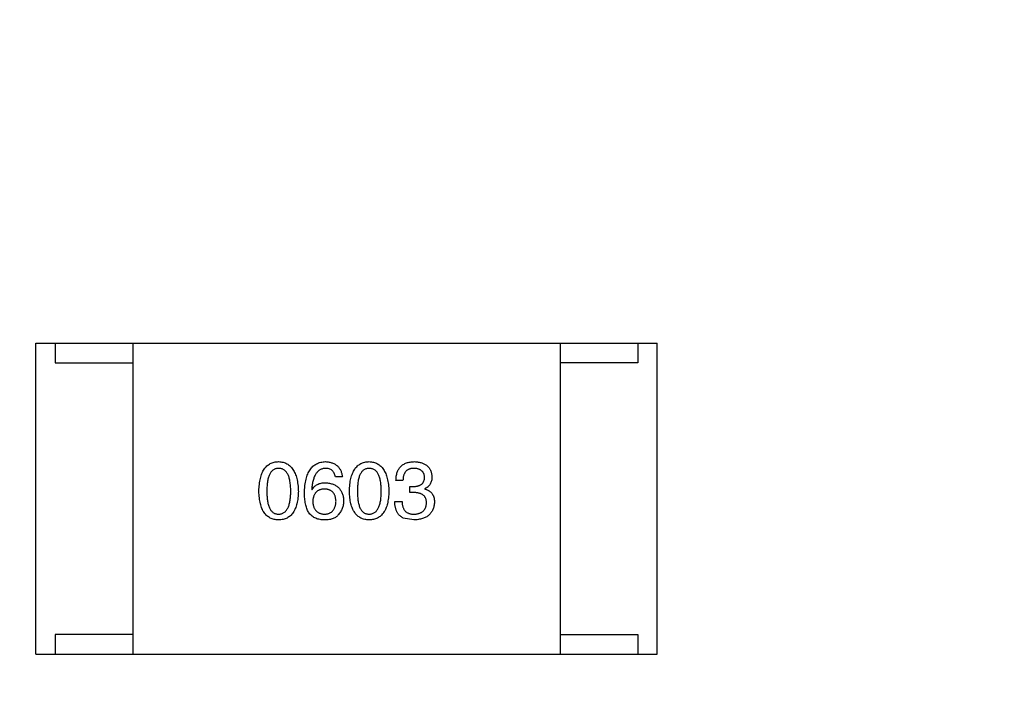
# Model space of a CAD drawing. Header units: millimetres. Extents: x -16 to 538, y -56 to 87.
# Tile 73 of 162: x 452.18 to 454.72, y 6.08 to 7.82. Entities that reach past the tile are written whole.
import ezdxf

# ---------------------------------------------------------------- set-up
doc = ezdxf.new("R2010")
doc.units = ezdxf.units.MM
doc.header["$LTSCALE"] = 1.21
doc.header["$MEASUREMENT"] = 0
doc.header["$PDMODE"] = 3
doc.header["$PDSIZE"] = 0.3125
doc.layers.get('0').update_dxf_attribs({"linetype": 'CONTINUOUS'})
doc.layers.get('DEFPOINTS').update_dxf_attribs({"linetype": 'CONTINUOUS'})
doc.layers.add('Dim', color=3, linetype='CONTINUOUS', lineweight=25)
doc.styles.get("Standard").update_dxf_attribs({"font": 'txt', "width": 0.8})
doc.dimstyles.get("Standard").update_dxf_attribs({"dimtxt": 0.15625, "dimasz": 0.1875, "dimexe": 0.125, "dimexo": 0.0625, "dimgap": 0.09, "dimtad": 0, "dimtih": 1, "dimtoh": 1, "dimzin": 4, "dimdsep": 46, "dimtxsty": 'STANDARD', "dimblk": '_FILLED', "dimblk1": '_FILLED', "dimblk2": '_FILLED', "dimcen": 0.09, "dimazin": 1, "dimtp": 0.01, "dimtm": 0.01, "dimtfac": 1, "dimtofl": 0, "dimtmove": 0, "dimatfit": 3, "dimldrblk": '_FILLED', "dimfxl": 1, "dimtolj": 1, "dimtzin": 4, "dimarcsym": 0})

# ---------------------------------------------------------------- blocks, each defined once
blk = doc.blocks.new('_FILLED')
at = {"color": 0, "linetype": 'ByBlock'}
blk.add_solid([(0, 0), (-1, 0.16667), (-1, -0.16667)], dxfattribs=at)
blk = doc.blocks.new('*D19')
at = {"color": 0, "linetype": 'ByBlock', "lineweight": -2}
for p, q in [((450.6432, 37.0225), (532.5397, 37.0225)), ((532.4147, 37.0225), (532.4147, 16.4209)), ((532.4147, -12.0275), (532.4147, 8.5742)), ((450.6432, -12.0275), (532.5397, -12.0275))]:
    blk.add_line(p, q, dxfattribs=at)
at = {"layer": 'DEFPOINTS', "color": 0, "linetype": 'ByBlock'}
for p in [(450.5807, 37.0225), (450.5807, -12.0275)]:
    blk.add_point(p, dxfattribs=at)
at = {"color": 0, "linetype": 'ByBlock', "lineweight": -2, "xscale": 2.54, "yscale": 2.54, "zscale": 2.54}
for p, rotation in [((532.4147, 37.0225), 90), ((532.4147, -12.0275), 270)]:
    blk.add_blockref('_FILLED', p, dxfattribs=dict(at, rotation=rotation))
at = {"color": 0, "linetype": 'ByBlock', "lineweight": -2, "insert": (532.4147, 12.4975), "char_height": 2.5, "attachment_point": 5, "rotation": 90}
blk.add_mtext('\\A1;49.05', dxfattribs=at)

msp = doc.modelspace()

# ---------------------------------------------------------------- linework, layer by layer
at = {"color": 7, "linetype": 'Continuous'}
for p, q in [((452.2265, 6.9897), (453.8265, 6.9897)), ((452.2265, 6.1897), (452.2265, 6.9897)), ((452.2765, 6.9897), (452.2765, 6.9397)), ((452.4765, 6.9897), (452.4765, 6.1897)), ((453.5765, 6.9897), (453.5765, 6.1897)), ((453.7765, 6.9897), (453.7765, 6.9397)), ((453.8265, 6.1897), (453.8265, 6.9897)), ((452.2765, 6.9397), (452.4765, 6.9397)), ((453.7765, 6.9397), (453.5765, 6.9397)), ((453.0156, 6.6456), (452.9976, 6.6456)), ((453.1717, 6.6366), (453.1537, 6.6366)), ((453.1898, 6.621), (453.1996, 6.621)), ((453.1898, 6.6054), (453.1898, 6.621)), ((452.937, 6.6136), (452.9378, 6.6128)), ((453.1988, 6.6054), (453.1898, 6.6054)), ((453.2283, 6.6152), (453.2283, 6.6144)), ((453.1504, 6.5825), (453.1693, 6.5825)), ((453.1996, 6.5349), (453.1726, 6.5398)), ((452.4765, 6.2397), (452.2765, 6.2397)), ((452.2765, 6.2397), (452.2765, 6.1897)), ((453.5765, 6.2397), (453.7765, 6.2397)), ((453.7765, 6.2397), (453.7765, 6.1897)), ((452.2265, 6.1897), (453.8265, 6.1897))]:
    msp.add_line(p, q, dxfattribs=at)
for points, knots in [([(452.8007, 6.6087), (452.8008, 6.6117), (452.801, 6.6177), (452.8018, 6.6262), (452.8029, 6.6342), (452.8044, 6.6416), (452.8062, 6.6484), (452.8085, 6.6547), (452.8111, 6.6603), (452.8141, 6.6654), (452.8175, 6.67), (452.8212, 6.6739), (452.8254, 6.6772), (452.8299, 6.68), (452.8348, 6.6821), (452.84, 6.6837), (452.8457, 6.6847), (452.8495, 6.6848), (452.8515, 6.6849)], [0, 0, 0, 0, 0.088823, 0.172287, 0.250296, 0.323438, 0.392244, 0.456221, 0.516635, 0.573871, 0.628, 0.680335, 0.731489, 0.782557, 0.834044, 0.886738, 0.942089, 1, 1, 1, 1]), ([(452.8515, 6.6849), (452.8535, 6.6848), (452.8573, 6.6846), (452.8629, 6.6835), (452.868, 6.6818), (452.8729, 6.6797), (452.8774, 6.6769), (452.8815, 6.6735), (452.8852, 6.6695), (452.8885, 6.665), (452.8916, 6.6599), (452.8942, 6.6543), (452.8965, 6.6481), (452.8984, 6.6413), (452.8999, 6.6339), (452.9011, 6.626), (452.902, 6.6176), (452.9022, 6.6117), (452.9024, 6.6087)], [0, 0, 0, 0, 0.057415, 0.112361, 0.16496, 0.216437, 0.267441, 0.318839, 0.371478, 0.426325, 0.483626, 0.544235, 0.608673, 0.677374, 0.750405, 0.828394, 0.911525, 1, 1, 1, 1]), ([(452.9181, 6.6054), (452.9182, 6.6086), (452.9184, 6.6147), (452.9192, 6.6235), (452.9204, 6.6318), (452.922, 6.6395), (452.9239, 6.6465), (452.9263, 6.653), (452.9291, 6.6589), (452.9323, 6.6642), (452.9359, 6.6689), (452.9399, 6.673), (452.9443, 6.6766), (452.9491, 6.6794), (452.9543, 6.6817), (452.9599, 6.6834), (452.9659, 6.6845), (452.9701, 6.6848), (452.9722, 6.6849)], [0, 0, 0, 0, 0.087517, 0.169686, 0.246944, 0.319347, 0.387088, 0.450961, 0.511075, 0.567974, 0.622351, 0.675039, 0.726853, 0.778688, 0.83093, 0.884738, 0.941043, 1, 1, 1, 1]), ([(452.9722, 6.6849), (452.9738, 6.6848), (452.9769, 6.6845), (452.9814, 6.6838), (452.9857, 6.6829), (452.9896, 6.6816), (452.9933, 6.6801), (452.9968, 6.6783), (452.9999, 6.6762), (453.0028, 6.6739), (453.0054, 6.6713), (453.0077, 6.6684), (453.0097, 6.6653), (453.0115, 6.6619), (453.013, 6.6582), (453.0141, 6.6542), (453.0151, 6.65), (453.0155, 6.6471), (453.0156, 6.6456)], [0, 0, 0, 0, 0.073784, 0.144317, 0.211047, 0.274818, 0.336501, 0.395724, 0.453465, 0.510016, 0.566585, 0.622844, 0.680328, 0.739335, 0.800408, 0.863904, 0.93053, 1, 1, 1, 1]), ([(453.0339, 6.6087), (453.034, 6.6117), (453.0342, 6.6177), (453.0349, 6.6262), (453.036, 6.6342), (453.0376, 6.6416), (453.0394, 6.6484), (453.0417, 6.6547), (453.0443, 6.6603), (453.0473, 6.6654), (453.0506, 6.67), (453.0544, 6.6739), (453.0585, 6.6772), (453.063, 6.68), (453.0679, 6.6821), (453.0732, 6.6837), (453.0788, 6.6847), (453.0827, 6.6848), (453.0847, 6.6849)], [0, 0, 0, 0, 0.088823, 0.172287, 0.250296, 0.323438, 0.392244, 0.456221, 0.516635, 0.573871, 0.628, 0.680335, 0.731489, 0.782557, 0.834044, 0.886738, 0.942089, 1, 1, 1, 1]), ([(453.0847, 6.6849), (453.0866, 6.6848), (453.0905, 6.6846), (453.096, 6.6835), (453.1012, 6.6818), (453.106, 6.6797), (453.1105, 6.6769), (453.1146, 6.6735), (453.1183, 6.6695), (453.1217, 6.665), (453.1247, 6.6599), (453.1274, 6.6543), (453.1296, 6.6481), (453.1315, 6.6413), (453.1331, 6.6339), (453.1343, 6.626), (453.1351, 6.6176), (453.1354, 6.6117), (453.1355, 6.6087)], [0, 0, 0, 0, 0.057415, 0.112361, 0.16496, 0.216437, 0.267441, 0.318839, 0.371478, 0.426325, 0.483626, 0.544235, 0.608673, 0.677374, 0.750405, 0.828394, 0.911525, 1, 1, 1, 1]), ([(453.1537, 6.6366), (453.1538, 6.6385), (453.1539, 6.6422), (453.1545, 6.6476), (453.1555, 6.6527), (453.1569, 6.6574), (453.1586, 6.6617), (453.1607, 6.6657), (453.1631, 6.6693), (453.166, 6.6725), (453.1691, 6.6753), (453.1727, 6.6778), (453.1765, 6.68), (453.1808, 6.6817), (453.1854, 6.6831), (453.1904, 6.684), (453.1957, 6.6847), (453.1994, 6.6849), (453.2013, 6.6849)], [0, 0, 0, 0, 0.074804, 0.144899, 0.211458, 0.274554, 0.334363, 0.392059, 0.448123, 0.503024, 0.558154, 0.613471, 0.670844, 0.729926, 0.792003, 0.857405, 0.926768, 1, 1, 1, 1]), ([(453.2013, 6.6849), (453.203, 6.6848), (453.2063, 6.6847), (453.2112, 6.684), (453.2158, 6.6832), (453.22, 6.682), (453.2239, 6.6805), (453.2276, 6.6788), (453.2309, 6.6768), (453.2339, 6.6745), (453.2366, 6.672), (453.2389, 6.6691), (453.2409, 6.666), (453.2427, 6.6626), (453.2441, 6.659), (453.2452, 6.655), (453.246, 6.6508), (453.2462, 6.6479), (453.2463, 6.6464)], [0, 0, 0, 0, 0.077845, 0.151584, 0.221397, 0.287366, 0.350104, 0.410398, 0.467998, 0.524388, 0.579979, 0.635152, 0.690917, 0.747936, 0.806661, 0.867861, 0.932479, 1, 1, 1, 1]), ([(452.8515, 6.6677), (452.8503, 6.6677), (452.8479, 6.6676), (452.8444, 6.6669), (452.8412, 6.6657), (452.8382, 6.6641), (452.8355, 6.662), (452.8329, 6.6594), (452.8307, 6.6564), (452.8287, 6.6529), (452.8269, 6.649), (452.8253, 6.6446), (452.8241, 6.6397), (452.823, 6.6344), (452.8222, 6.6286), (452.8216, 6.6224), (452.8213, 6.6157), (452.8212, 6.6111), (452.8212, 6.6087)], [0, 0, 0, 0, 0.049764, 0.097007, 0.143217, 0.188577, 0.235116, 0.282997, 0.333719, 0.387776, 0.445989, 0.508679, 0.576563, 0.649481, 0.728235, 0.812722, 0.903548, 1, 1, 1, 1]), ([(452.8827, 6.6087), (452.8827, 6.6111), (452.8826, 6.6157), (452.8822, 6.6224), (452.8817, 6.6286), (452.8808, 6.6344), (452.8797, 6.6397), (452.8784, 6.6446), (452.8768, 6.649), (452.875, 6.6529), (452.8729, 6.6564), (452.8706, 6.6594), (452.868, 6.662), (452.8652, 6.6641), (452.8621, 6.6657), (452.8588, 6.6669), (452.8552, 6.6676), (452.8528, 6.6677), (452.8515, 6.6677)], [0, 0, 0, 0, 0.095719, 0.185854, 0.269738, 0.347952, 0.420315, 0.487894, 0.550245, 0.608186, 0.662454, 0.713283, 0.761375, 0.808209, 0.854301, 0.901312, 0.949396, 1, 1, 1, 1]), ([(452.9722, 6.6677), (452.9709, 6.6676), (452.9684, 6.6674), (452.9647, 6.6666), (452.9612, 6.6654), (452.958, 6.6637), (452.955, 6.6618), (452.9522, 6.6594), (452.9497, 6.6565), (452.9473, 6.6534), (452.9452, 6.6498), (452.9434, 6.6458), (452.9417, 6.6414), (452.9403, 6.6366), (452.9391, 6.6314), (452.9382, 6.6258), (452.9374, 6.6198), (452.9371, 6.6157), (452.937, 6.6136)], [0, 0, 0, 0, 0.054741, 0.107075, 0.158339, 0.208382, 0.258772, 0.310045, 0.362765, 0.417822, 0.475982, 0.537466, 0.602901, 0.673037, 0.747247, 0.826291, 0.910782, 1, 1, 1, 1]), ([(452.9976, 6.6456), (452.9972, 6.6473), (452.9965, 6.6506), (452.9947, 6.6552), (452.9923, 6.6591), (452.9893, 6.6623), (452.9858, 6.6647), (452.9817, 6.6665), (452.9771, 6.6676), (452.9739, 6.6677), (452.9722, 6.6677)], [0, 0, 0, 0, 0.1439, 0.274233, 0.394478, 0.509388, 0.621911, 0.738504, 0.863414, 1, 1, 1, 1]), ([(453.0847, 6.6677), (453.0835, 6.6677), (453.0811, 6.6676), (453.0776, 6.6669), (453.0743, 6.6657), (453.0713, 6.6641), (453.0686, 6.662), (453.0661, 6.6594), (453.0638, 6.6564), (453.0618, 6.6529), (453.0601, 6.649), (453.0585, 6.6446), (453.0573, 6.6397), (453.0561, 6.6344), (453.0554, 6.6286), (453.0548, 6.6224), (453.0544, 6.6157), (453.0544, 6.6111), (453.0544, 6.6087)], [0, 0, 0, 0, 0.049764, 0.097007, 0.143217, 0.188577, 0.235116, 0.282997, 0.333719, 0.387776, 0.445989, 0.508679, 0.576563, 0.649481, 0.728235, 0.812722, 0.903548, 1, 1, 1, 1]), ([(453.1158, 6.6087), (453.1158, 6.6111), (453.1158, 6.6157), (453.1154, 6.6224), (453.1148, 6.6286), (453.114, 6.6344), (453.1129, 6.6397), (453.1116, 6.6446), (453.11, 6.649), (453.1082, 6.6529), (453.1061, 6.6564), (453.1038, 6.6594), (453.1012, 6.662), (453.0984, 6.6641), (453.0953, 6.6657), (453.092, 6.6669), (453.0884, 6.6676), (453.0859, 6.6677), (453.0847, 6.6677)], [0, 0, 0, 0, 0.095719, 0.185854, 0.269738, 0.347952, 0.420315, 0.487894, 0.550245, 0.608186, 0.662454, 0.713283, 0.761375, 0.808209, 0.854301, 0.901312, 0.949396, 1, 1, 1, 1]), ([(453.2004, 6.6677), (453.1993, 6.6677), (453.1971, 6.6676), (453.1939, 6.6673), (453.191, 6.6667), (453.1882, 6.6658), (453.1857, 6.6647), (453.1833, 6.6634), (453.1812, 6.6618), (453.1793, 6.66), (453.1776, 6.6579), (453.1761, 6.6555), (453.1748, 6.653), (453.1738, 6.6502), (453.1729, 6.6471), (453.1724, 6.6438), (453.1719, 6.6403), (453.1718, 6.6378), (453.1717, 6.6366)], [0, 0, 0, 0, 0.069877, 0.136363, 0.198671, 0.257968, 0.315462, 0.370709, 0.425568, 0.479847, 0.535753, 0.592303, 0.651386, 0.713311, 0.778642, 0.84836, 0.921866, 1, 1, 1, 1]), ([(453.1996, 6.621), (453.2007, 6.621), (453.2028, 6.6211), (453.2059, 6.6215), (453.2088, 6.622), (453.2115, 6.6227), (453.214, 6.6236), (453.2162, 6.6247), (453.2183, 6.6259), (453.2201, 6.6273), (453.2218, 6.6289), (453.2232, 6.6307), (453.2245, 6.6326), (453.2255, 6.6347), (453.2263, 6.6369), (453.2269, 6.6394), (453.2273, 6.642), (453.2274, 6.6438), (453.2275, 6.6448)], [0, 0, 0, 0, 0.079415, 0.154091, 0.22508, 0.29186, 0.355026, 0.415127, 0.472418, 0.528511, 0.583551, 0.638361, 0.693547, 0.750023, 0.807857, 0.868401, 0.932259, 1, 1, 1, 1]), ([(453.2275, 6.6448), (453.2274, 6.6457), (453.2272, 6.6474), (453.2267, 6.6499), (453.2261, 6.6523), (453.2252, 6.6545), (453.2242, 6.6565), (453.2229, 6.6584), (453.2215, 6.6601), (453.2199, 6.6616), (453.2181, 6.663), (453.2162, 6.6641), (453.214, 6.6652), (453.2116, 6.666), (453.2091, 6.6667), (453.2064, 6.6672), (453.2035, 6.6676), (453.2015, 6.6677), (453.2004, 6.6677)], [0, 0, 0, 0, 0.067655, 0.132224, 0.194132, 0.253145, 0.309858, 0.366002, 0.421361, 0.47702, 0.532632, 0.590536, 0.65067, 0.713258, 0.779588, 0.848803, 0.921949, 1, 1, 1, 1]), ([(453.2463, 6.6464), (453.2463, 6.6446), (453.2462, 6.641), (453.2454, 6.6359), (453.2439, 6.6313), (453.242, 6.6271), (453.2394, 6.6234), (453.2363, 6.6201), (453.2325, 6.6174), (453.2297, 6.616), (453.2283, 6.6152)], [0, 0, 0, 0, 0.143686, 0.277942, 0.40333, 0.521785, 0.638573, 0.755208, 0.874773, 1, 1, 1, 1]), ([(452.9378, 6.6128), (452.9386, 6.6142), (452.9403, 6.617), (452.9435, 6.6208), (452.9472, 6.6239), (452.9513, 6.6265), (452.9559, 6.6284), (452.9609, 6.6298), (452.9664, 6.6307), (452.9702, 6.6308), (452.9722, 6.6308)], [0, 0, 0, 0, 0.122276, 0.239997, 0.35611, 0.473903, 0.59404, 0.720428, 0.855383, 1, 1, 1, 1]), ([(452.9722, 6.6308), (452.974, 6.6307), (452.9776, 6.6303), (452.9827, 6.6294), (452.9875, 6.6283), (452.992, 6.6268), (452.9961, 6.6249), (452.9999, 6.6228), (453.0034, 6.6203), (453.0065, 6.6176), (453.0093, 6.6145), (453.0116, 6.611), (453.0138, 6.6073), (453.0155, 6.6033), (453.0168, 6.5989), (453.0179, 6.5943), (453.0187, 6.5893), (453.0188, 6.5859), (453.0189, 6.5841)], [0, 0, 0, 0, 0.074228, 0.144548, 0.211288, 0.274576, 0.335162, 0.393915, 0.450599, 0.506657, 0.562409, 0.618617, 0.676096, 0.735061, 0.79654, 0.860906, 0.928473, 1, 1, 1, 1]), ([(452.8515, 6.5349), (452.8495, 6.535), (452.8457, 6.5352), (452.84, 6.5361), (452.8348, 6.5377), (452.8299, 6.5397), (452.8254, 6.5424), (452.8212, 6.5456), (452.8175, 6.5494), (452.8141, 6.5538), (452.8111, 6.5587), (452.8085, 6.5642), (452.8063, 6.5702), (452.8044, 6.5768), (452.8029, 6.584), (452.8018, 6.5917), (452.801, 6.6), (452.8008, 6.6057), (452.8007, 6.6087)], [0, 0, 0, 0, 0.059135, 0.115606, 0.169241, 0.221578, 0.273261, 0.324749, 0.377329, 0.431642, 0.488541, 0.548597, 0.612232, 0.680174, 0.752504, 0.829777, 0.912307, 1, 1, 1, 1]), ([(452.8212, 6.6087), (452.8212, 6.6063), (452.8213, 6.6017), (452.8216, 6.595), (452.8222, 6.5888), (452.823, 6.583), (452.8241, 6.5777), (452.8253, 6.5728), (452.8269, 6.5684), (452.8287, 6.5645), (452.8307, 6.561), (452.8329, 6.558), (452.8354, 6.5554), (452.8382, 6.5533), (452.8412, 6.5516), (452.8444, 6.5505), (452.8479, 6.5498), (452.8503, 6.5497), (452.8515, 6.5497)], [0, 0, 0, 0, 0.096457, 0.187288, 0.27178, 0.350132, 0.423455, 0.491343, 0.554037, 0.612253, 0.666313, 0.717038, 0.764921, 0.811214, 0.856775, 0.902988, 0.950234, 1, 1, 1, 1]), ([(452.8515, 6.5497), (452.8528, 6.5498), (452.8552, 6.5499), (452.8588, 6.5507), (452.8621, 6.5519), (452.8652, 6.5536), (452.8681, 6.5557), (452.8706, 6.5584), (452.8729, 6.5614), (452.875, 6.5649), (452.8768, 6.5688), (452.8784, 6.5732), (452.8797, 6.578), (452.8808, 6.5833), (452.8817, 6.589), (452.8822, 6.5952), (452.8826, 6.6018), (452.8827, 6.6063), (452.8827, 6.6087)], [0, 0, 0, 0, 0.050879, 0.099377, 0.146973, 0.193618, 0.240619, 0.289461, 0.34047, 0.395283, 0.453059, 0.515633, 0.582666, 0.655287, 0.732971, 0.815933, 0.905166, 1, 1, 1, 1]), ([(452.9024, 6.6087), (452.9022, 6.6057), (452.902, 6.6), (452.9013, 6.5917), (452.9002, 6.584), (452.8987, 6.5768), (452.8968, 6.5702), (452.8946, 6.5642), (452.892, 6.5587), (452.889, 6.5538), (452.8856, 6.5494), (452.8818, 6.5456), (452.8777, 6.5424), (452.8732, 6.5397), (452.8683, 6.5377), (452.863, 6.5361), (452.8574, 6.5352), (452.8535, 6.535), (452.8515, 6.5349)], [0, 0, 0, 0, 0.08769, 0.170218, 0.24749, 0.319818, 0.387758, 0.451391, 0.511445, 0.568185, 0.622681, 0.67526, 0.726746, 0.778428, 0.830764, 0.884397, 0.940866, 1, 1, 1, 1]), ([(452.9288, 6.5546), (452.9279, 6.5562), (452.9261, 6.5594), (452.924, 6.5646), (452.9222, 6.5703), (452.9207, 6.5764), (452.9195, 6.583), (452.9187, 6.5901), (452.9182, 6.5976), (452.9181, 6.6028), (452.9181, 6.6054)], [0, 0, 0, 0, 0.101889, 0.209155, 0.322694, 0.442863, 0.569758, 0.70479, 0.848502, 1, 1, 1, 1]), ([(452.9697, 6.6144), (452.9686, 6.6144), (452.9663, 6.6143), (452.963, 6.6138), (452.96, 6.6131), (452.9571, 6.6122), (452.9544, 6.611), (452.952, 6.6096), (452.9498, 6.608), (452.9478, 6.6061), (452.946, 6.6039), (452.9444, 6.6016), (452.943, 6.599), (452.9419, 6.5961), (452.9409, 6.593), (452.9402, 6.5897), (452.9397, 6.5862), (452.9395, 6.5837), (452.9394, 6.5825)], [0, 0, 0, 0, 0.070453, 0.136523, 0.199866, 0.260392, 0.318446, 0.374657, 0.430182, 0.485556, 0.541071, 0.598396, 0.657208, 0.718642, 0.783247, 0.851631, 0.923928, 1, 1, 1, 1]), ([(452.9993, 6.5833), (452.9992, 6.5845), (452.999, 6.5869), (452.9985, 6.5904), (452.9977, 6.5936), (452.9969, 6.5966), (452.9957, 6.5993), (452.9944, 6.6019), (452.9928, 6.6042), (452.9911, 6.6063), (452.9891, 6.6081), (452.987, 6.6097), (452.9846, 6.6111), (452.982, 6.6122), (452.9792, 6.6132), (452.9763, 6.6138), (452.9731, 6.6143), (452.9709, 6.6144), (452.9697, 6.6144)], [0, 0, 0, 0, 0.076288, 0.14871, 0.216387, 0.281386, 0.342528, 0.402111, 0.4591, 0.514852, 0.569974, 0.625644, 0.682226, 0.740156, 0.800362, 0.863471, 0.930116, 1, 1, 1, 1]), ([(453.0847, 6.5349), (453.0827, 6.535), (453.0788, 6.5352), (453.0732, 6.5361), (453.0679, 6.5377), (453.063, 6.5397), (453.0585, 6.5424), (453.0544, 6.5456), (453.0506, 6.5494), (453.0473, 6.5538), (453.0442, 6.5587), (453.0417, 6.5642), (453.0394, 6.5702), (453.0375, 6.5768), (453.036, 6.584), (453.0349, 6.5917), (453.0342, 6.6), (453.034, 6.6057), (453.0339, 6.6087)], [0, 0, 0, 0, 0.059135, 0.115606, 0.169241, 0.221578, 0.273261, 0.324749, 0.377329, 0.431642, 0.488541, 0.548597, 0.612232, 0.680174, 0.752504, 0.829777, 0.912307, 1, 1, 1, 1]), ([(453.0544, 6.6087), (453.0544, 6.6063), (453.0544, 6.6017), (453.0548, 6.595), (453.0554, 6.5888), (453.0562, 6.583), (453.0573, 6.5777), (453.0585, 6.5728), (453.0601, 6.5684), (453.0618, 6.5645), (453.0638, 6.561), (453.0661, 6.558), (453.0686, 6.5554), (453.0714, 6.5533), (453.0743, 6.5516), (453.0776, 6.5505), (453.0811, 6.5498), (453.0835, 6.5497), (453.0847, 6.5497)], [0, 0, 0, 0, 0.096457, 0.187288, 0.27178, 0.350132, 0.423455, 0.491343, 0.554037, 0.612253, 0.666313, 0.717038, 0.764921, 0.811214, 0.856775, 0.902988, 0.950234, 1, 1, 1, 1]), ([(453.0847, 6.5497), (453.0859, 6.5498), (453.0884, 6.5499), (453.092, 6.5507), (453.0953, 6.5519), (453.0984, 6.5536), (453.1012, 6.5557), (453.1037, 6.5584), (453.1061, 6.5614), (453.1082, 6.5649), (453.11, 6.5688), (453.1115, 6.5732), (453.1129, 6.578), (453.114, 6.5833), (453.1148, 6.589), (453.1154, 6.5952), (453.1158, 6.6018), (453.1158, 6.6063), (453.1158, 6.6087)], [0, 0, 0, 0, 0.050879, 0.099377, 0.146973, 0.193618, 0.240619, 0.289461, 0.34047, 0.395283, 0.453059, 0.515633, 0.582666, 0.655287, 0.732971, 0.815933, 0.905166, 1, 1, 1, 1]), ([(453.1355, 6.6087), (453.1354, 6.6057), (453.1352, 6.6), (453.1344, 6.5917), (453.1333, 6.584), (453.1318, 6.5768), (453.13, 6.5702), (453.1277, 6.5642), (453.1251, 6.5587), (453.1221, 6.5538), (453.1187, 6.5494), (453.115, 6.5456), (453.1108, 6.5424), (453.1063, 6.5397), (453.1014, 6.5377), (453.0962, 6.5361), (453.0906, 6.5352), (453.0867, 6.535), (453.0847, 6.5349)], [0, 0, 0, 0, 0.08769, 0.170218, 0.24749, 0.319818, 0.387758, 0.451391, 0.511445, 0.568185, 0.622681, 0.67526, 0.726746, 0.778428, 0.830764, 0.884397, 0.940866, 1, 1, 1, 1]), ([(453.2324, 6.5784), (453.2324, 6.5795), (453.2323, 6.5816), (453.2319, 6.5847), (453.2313, 6.5875), (453.2304, 6.5902), (453.2292, 6.5926), (453.2277, 6.5949), (453.226, 6.5969), (453.224, 6.5987), (453.2218, 6.6003), (453.2193, 6.6017), (453.2165, 6.6028), (453.2134, 6.6038), (453.2102, 6.6045), (453.2066, 6.605), (453.2028, 6.6054), (453.2002, 6.6054), (453.1988, 6.6054)], [0, 0, 0, 0, 0.066518, 0.129194, 0.188613, 0.245254, 0.300032, 0.353805, 0.407079, 0.461108, 0.516272, 0.574141, 0.634837, 0.699275, 0.767504, 0.840272, 0.917505, 1, 1, 1, 1]), ([(453.2283, 6.6144), (453.2293, 6.6141), (453.2313, 6.6135), (453.2341, 6.6124), (453.2366, 6.611), (453.2391, 6.6096), (453.2413, 6.608), (453.2433, 6.6063), (453.2452, 6.6044), (453.2468, 6.6024), (453.2482, 6.6002), (453.2495, 6.5978), (453.2505, 6.5954), (453.2514, 6.5927), (453.2521, 6.59), (453.2525, 6.587), (453.2529, 6.584), (453.2529, 6.5819), (453.2529, 6.5808)], [0, 0, 0, 0, 0.069445, 0.136039, 0.200011, 0.261745, 0.322328, 0.381403, 0.438864, 0.496655, 0.554398, 0.612391, 0.672266, 0.733005, 0.79604, 0.861293, 0.928785, 1, 1, 1, 1]), ([(452.9394, 6.5825), (452.9395, 6.5812), (452.9397, 6.5787), (452.9402, 6.575), (452.941, 6.5716), (452.9419, 6.5685), (452.9431, 6.5655), (452.9445, 6.5629), (452.9461, 6.5604), (452.948, 6.5583), (452.95, 6.5563), (452.9523, 6.5546), (452.9548, 6.5532), (452.9576, 6.552), (452.9605, 6.551), (452.9637, 6.5503), (452.967, 6.5498), (452.9694, 6.5497), (452.9706, 6.5497)], [0, 0, 0, 0, 0.076467, 0.148148, 0.216496, 0.280559, 0.342274, 0.401168, 0.458322, 0.514073, 0.569257, 0.62465, 0.68124, 0.739113, 0.799947, 0.862804, 0.929597, 1, 1, 1, 1]), ([(452.9706, 6.5497), (452.9717, 6.5498), (452.9738, 6.55), (452.9769, 6.5505), (452.9798, 6.5513), (452.9825, 6.5523), (452.985, 6.5536), (452.9873, 6.5551), (452.9894, 6.5569), (452.9913, 6.5589), (452.993, 6.5611), (452.9945, 6.5636), (452.9958, 6.5663), (452.9969, 6.5692), (452.9978, 6.5724), (452.9985, 6.5758), (452.999, 6.5795), (452.9992, 6.582), (452.9993, 6.5833)], [0, 0, 0, 0, 0.066682, 0.130303, 0.190802, 0.248749, 0.30534, 0.361219, 0.415721, 0.471765, 0.528279, 0.586428, 0.64659, 0.710143, 0.776461, 0.846692, 0.921137, 1, 1, 1, 1]), ([(453.0189, 6.5841), (453.0189, 6.5823), (453.0188, 6.5789), (453.0181, 6.5738), (453.0169, 6.5689), (453.0153, 6.5642), (453.0132, 6.5597), (453.0107, 6.5553), (453.0077, 6.5511), (453.0054, 6.5485), (453.0042, 6.5472)], [0, 0, 0, 0, 0.12904, 0.253809, 0.377066, 0.499122, 0.621469, 0.744665, 0.870607, 1, 1, 1, 1]), ([(453.1726, 6.5398), (453.1717, 6.5403), (453.17, 6.5411), (453.1676, 6.5426), (453.1653, 6.5443), (453.1632, 6.5462), (453.1612, 6.5482), (453.1594, 6.5504), (453.1578, 6.5528), (453.1563, 6.5554), (453.155, 6.5582), (453.1539, 6.5611), (453.1529, 6.5642), (453.1521, 6.5675), (453.1514, 6.571), (453.1509, 6.5747), (453.1506, 6.5785), (453.1505, 6.5811), (453.1504, 6.5825)], [0, 0, 0, 0, 0.056906, 0.113264, 0.168825, 0.223843, 0.279195, 0.335267, 0.392098, 0.450414, 0.51054, 0.572219, 0.636652, 0.703156, 0.773102, 0.845505, 0.921063, 1, 1, 1, 1]), ([(453.1693, 6.5825), (453.1693, 6.5811), (453.1694, 6.5786), (453.1699, 6.5748), (453.1706, 6.5714), (453.1715, 6.5682), (453.1726, 6.5652), (453.174, 6.5625), (453.1756, 6.56), (453.1774, 6.5578), (453.1795, 6.5559), (453.1818, 6.5542), (453.1844, 6.5528), (453.1872, 6.5517), (453.1901, 6.5508), (453.1934, 6.5501), (453.1968, 6.5497), (453.1992, 6.5497), (453.2004, 6.5497)], [0, 0, 0, 0, 0.07723, 0.149593, 0.217944, 0.282232, 0.34411, 0.402297, 0.458791, 0.513966, 0.568538, 0.623291, 0.679957, 0.737243, 0.798142, 0.86118, 0.928728, 1, 1, 1, 1]), ([(453.2529, 6.5808), (453.2528, 6.579), (453.2525, 6.5755), (453.2516, 6.5705), (453.2504, 6.5658), (453.2487, 6.5614), (453.2467, 6.5573), (453.2443, 6.5536), (453.2415, 6.5502), (453.2384, 6.5471), (453.2348, 6.5444), (453.2309, 6.5421), (453.2266, 6.54), (453.2219, 6.5383), (453.2169, 6.537), (453.2115, 6.5359), (453.2057, 6.5352), (453.2017, 6.535), (453.1996, 6.5349)], [0, 0, 0, 0, 0.068236, 0.132937, 0.194125, 0.253174, 0.310181, 0.365986, 0.421096, 0.476216, 0.532352, 0.590232, 0.649824, 0.71274, 0.778406, 0.848058, 0.921922, 1, 1, 1, 1]), ([(453.2004, 6.5497), (453.2017, 6.5498), (453.2041, 6.5499), (453.2075, 6.5504), (453.2107, 6.5511), (453.2138, 6.552), (453.2166, 6.5531), (453.2191, 6.5544), (453.2215, 6.5559), (453.2236, 6.5576), (453.2255, 6.5595), (453.2272, 6.5616), (453.2286, 6.5639), (453.2298, 6.5664), (453.2309, 6.5691), (453.2316, 6.572), (453.2322, 6.5751), (453.2323, 6.5773), (453.2324, 6.5784)], [0, 0, 0, 0, 0.076694, 0.149502, 0.218019, 0.283183, 0.345589, 0.405199, 0.462852, 0.519478, 0.575313, 0.630559, 0.687006, 0.744638, 0.804006, 0.866059, 0.931486, 1, 1, 1, 1]), ([(452.9673, 6.5349), (452.9652, 6.535), (452.9612, 6.5353), (452.9554, 6.5364), (452.95, 6.5379), (452.9449, 6.5402), (452.9403, 6.5429), (452.936, 6.5462), (452.9321, 6.5501), (452.9299, 6.5531), (452.9288, 6.5546)], [0, 0, 0, 0, 0.137449, 0.267856, 0.393219, 0.514735, 0.63397, 0.753734, 0.874967, 1, 1, 1, 1]), ([(453.0042, 6.5472), (453.0032, 6.5462), (453.0013, 6.544), (452.9979, 6.5414), (452.994, 6.5392), (452.9896, 6.5375), (452.9847, 6.5361), (452.9793, 6.5353), (452.9734, 6.5348), (452.9694, 6.5349), (452.9673, 6.5349)], [0, 0, 0, 0, 0.105033, 0.21147, 0.321511, 0.438526, 0.563605, 0.698055, 0.843218, 1, 1, 1, 1])]:
    msp.add_open_spline(points, degree=3, knots=knots, dxfattribs=at)

# ---------------------------------------------------------------- dimensions: what is measured, and where the dimension line sits
at = {"layer": 'Dim'}
dim = msp.add_linear_dim(base=(532.4147, -12.0275), p1=(450.5807, 37.0225), p2=(450.5807, -12.0275), angle=90, dimstyle='STANDARD', override={"dimtxt": 2.5, "dimasz": 2.54, "dimtih": 0, "dimtoh": 0, "dimzin": 0, "dimcen": 0.198, "dimadec": 0, "dimazin": 0, "dimtp": 0, "dimtm": 0, "dimtdec": 4, "dimtzin": 0}, dxfattribs=at)
dim.commit()
dim.dimension.update_dxf_attribs({"geometry": '*D19', "text_midpoint": (532.4147, 12.4975)})

doc.saveas('drawing.dxf')
